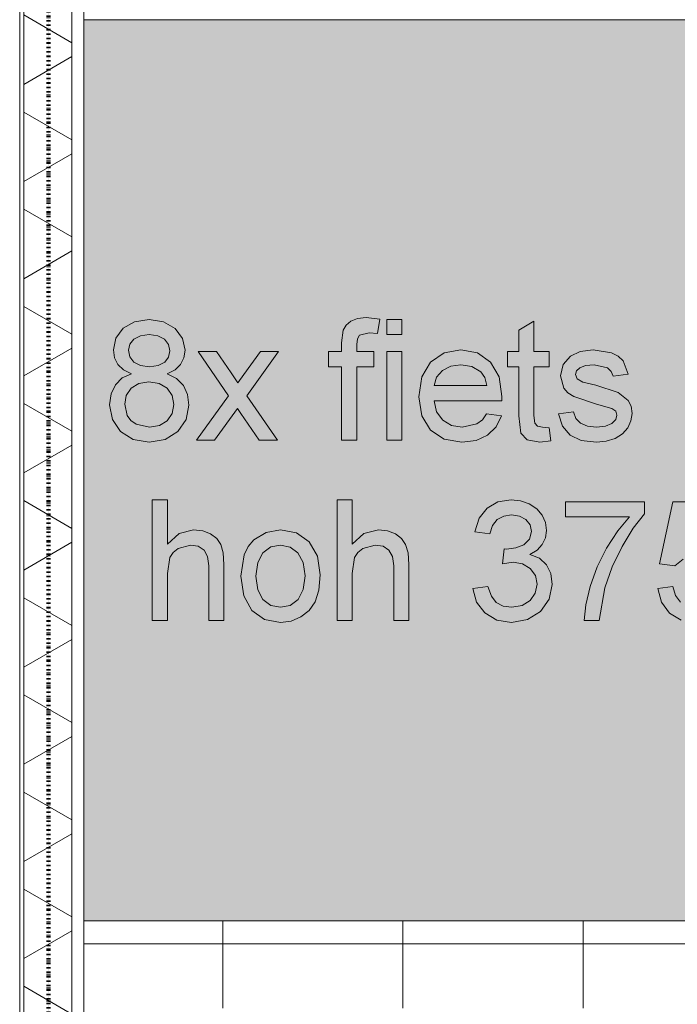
# Model space of a CAD drawing. Header units: millimetres. Extents: x -281 to 145437, y -16481 to 78869.
# Tile 106 of 256: x 4610 to 5705, y 30331 to 31970. Entities that reach past the tile are written whole.
import ezdxf

# ---------------------------------------------------------------- set-up
doc = ezdxf.new("R2010")
doc.units = ezdxf.units.MM
doc.linetypes.add('ARC FS 060 minutes', pattern=[7.2, 2.4, -1.6, 0, -1.6, 0, -1.6])
for name, color, linetype, lineweight in [('A--A23__Vloeren', 8, 'Continuous', 5), ('A--A2__Ruwbouw', 8, 'Continuous', 5), ('A--L$01A__Algemeen', 7, 'Continuous', 5), ('A--L21__Buitenwanden', 3, 'Continuous', 5), ('A--L90__Terrein', 7, 'Continuous', 5)]:
    doc.layers.add(name, color=color, linetype=linetype, lineweight=lineweight)

# ---------------------------------------------------------------- blocks, each defined once
blk = doc.blocks.new('65_GM_LIB_fire separation vertical_gen_arc - 060 minutes-2436626-L_80_ 11')
at = {"layer": 'A--L$01A__Algemeen', "linetype": 'ARC FS 060 minutes', "lineweight": 100}
blk.add_line((0, 0), (44095, 0), dxfattribs=at)
blk = doc.blocks.new('TBR-B-INS-BR-ARC-R25_rvt-1-L_80_ 11')
at = {"layer": 'A--L$01A__Algemeen', "color": 124, "linetype": 'ARC FS 060 minutes', "lineweight": 100, "rotation": 269.9999999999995}
blk.add_blockref('65_GM_LIB_fire separation vertical_gen_arc - 060 minutes-2436626-L_80_ 11', (4658, 56530), dxfattribs=at)
blk = doc.blocks.new('NLRS_90_PA_LB_fietsvak dubbellaags_gen_cpz - NLRS_72_21_01_fietsvak 8x hoh 375-48998500-L_80_ 11')
at = {"layer": 'A--L90__Terrein'}
blk.add_hatch(color=256, dxfattribs=at).paths.add_polyline_path([(1900, 0), (1900, 1500), (0, 1500), (0, 0), (1758.1, 0)])
for p, q in [((1900, 1500), (0, 1500)), ((108.6, 1000.9), (84.3, 997.3)), ((108.6, 1000.9), (84.3, 997.3)), ((132.9, 997.2), (108.6, 1000.9)), ((132.9, 997.2), (108.6, 1000.9)), ((455.5, 1002.6), (444.6, 998.3)), ((455.5, 1002.6), (444.6, 998.3)), ((469.9, 1004.1), (455.5, 1002.6)), ((469.9, 1004.1), (455.5, 1002.6)), ((492.8, 1001.3), (469.9, 1004.1)), ((492.8, 1001.3), (469.9, 1004.1)), ((489.1, 977.8), (492.8, 1001.3)), ((489.1, 977.8), (492.8, 1001.3)), ((529.6, 1000.9), (504.4, 1000.9)), ((504.4, 1000.9), (504.4, 975.8)), ((529.6, 1000.9), (504.4, 1000.9)), ((504.4, 1000.9), (504.4, 975.8)), ((529.6, 975.8), (529.6, 1000.9)), ((529.6, 975.8), (529.6, 1000.9)), ((65.4, 986.4), (53.3, 970.2)), ((65.4, 986.4), (53.3, 970.2)), ((84.3, 997.3), (65.4, 986.4)), ((84.3, 997.3), (65.4, 986.4)), ((152.1, 986.1), (132.9, 997.2)), ((152.1, 986.1), (132.9, 997.2)), ((164.4, 969.6), (152.1, 986.1)), ((164.4, 969.6), (152.1, 986.1)), ((431.7, 983.4), (429.1, 962.4)), ((431.7, 983.4), (429.1, 962.4)), ((436.8, 991.7), (431.7, 983.4)), ((436.8, 991.7), (431.7, 983.4)), ((444.6, 998.3), (436.8, 991.7)), ((444.6, 998.3), (436.8, 991.7)), ((749.3, 998.2), (724.2, 983.4)), ((749.3, 998.2), (724.2, 983.4)), ((724.2, 983.4), (724.2, 947.5)), ((724.2, 983.4), (724.2, 947.5)), ((749.3, 947.5), (749.3, 998.2)), ((749.3, 947.5), (749.3, 998.2)), ((53.3, 970.2), (49.2, 950.5)), ((53.3, 970.2), (49.2, 950.5)), ((76.6, 959.7), (83.4, 968.1)), ((76.6, 959.7), (83.4, 968.1)), ((83.4, 968.1), (94.3, 973.9)), ((83.4, 968.1), (94.3, 973.9)), ((94.3, 973.9), (108.9, 975.8)), ((94.3, 973.9), (108.9, 975.8)), ((108.9, 975.8), (123.4, 973.8)), ((108.9, 975.8), (123.4, 973.8)), ((123.4, 973.8), (134.3, 968)), ((123.4, 973.8), (134.3, 968)), ((134.3, 968), (141.1, 959.2)), ((134.3, 968), (141.1, 959.2)), ((168.5, 949.9), (164.4, 969.6)), ((168.5, 949.9), (164.4, 969.6)), ((454.2, 959.2), (455.4, 968.8)), ((454.2, 959.2), (455.4, 968.8)), ((455.4, 968.8), (458.8, 974.8)), ((455.4, 968.8), (458.8, 974.8)), ((458.8, 974.8), (474.7, 978.9)), ((458.8, 974.8), (474.7, 978.9)), ((474.7, 978.9), (489.1, 977.8)), ((474.7, 978.9), (489.1, 977.8)), ((504.4, 975.8), (529.6, 975.8)), ((504.4, 975.8), (529.6, 975.8)), ((49.2, 950.5), (51.1, 937.4)), ((49.2, 950.5), (51.1, 937.4)), ((74.4, 949.8), (76.6, 959.7)), ((74.4, 949.8), (76.6, 959.7)), ((141.1, 959.2), (143.4, 948.7)), ((141.1, 959.2), (143.4, 948.7)), ((429.1, 962.4), (429.1, 947.5)), ((429.1, 962.4), (429.1, 947.5)), ((454.2, 947.5), (454.2, 959.2)), ((454.2, 947.5), (454.2, 959.2)), ((627.8, 950.7), (599.7, 945.6)), ((627.8, 950.7), (599.7, 945.6)), ((655.1, 945.6), (627.8, 950.7)), ((655.1, 945.6), (627.8, 950.7)), ((847.7, 950.7), (826, 947.6)), ((847.7, 950.7), (826, 947.6)), ((878.2, 945.8), (847.7, 950.7)), ((878.2, 945.8), (847.7, 950.7)), ((51.1, 937.4), (56.7, 926.3)), ((51.1, 937.4), (56.7, 926.3)), ((76.6, 938.8), (74.4, 949.8)), ((76.6, 938.8), (74.4, 949.8)), ((83.3, 930.1), (76.6, 938.8)), ((83.3, 930.1), (76.6, 938.8)), ((141.2, 938.5), (134.6, 930)), ((141.2, 938.5), (134.6, 930)), ((143.4, 948.7), (141.2, 938.5)), ((143.4, 948.7), (141.2, 938.5)), ((161.2, 926.2), (166.7, 937.1)), ((161.2, 926.2), (166.7, 937.1)), ((166.7, 937.1), (168.5, 949.9)), ((166.7, 937.1), (168.5, 949.9)), ((220.7, 947.5), (190.5, 947.5)), ((190.5, 947.5), (241, 874.2)), ((220.7, 947.5), (190.5, 947.5)), ((190.5, 947.5), (241, 874.2)), ((245.1, 912.2), (220.7, 947.5)), ((245.1, 912.2), (220.7, 947.5)), ((294.1, 947.5), (266.3, 909.2)), ((294.1, 947.5), (266.3, 909.2)), ((271.3, 874.2), (324.3, 947.5)), ((271.3, 874.2), (324.3, 947.5)), ((324.3, 947.5), (294.1, 947.5)), ((324.3, 947.5), (294.1, 947.5)), ((429.1, 947.5), (407.1, 947.5)), ((407.1, 947.5), (407.1, 922.4)), ((429.1, 947.5), (407.1, 947.5)), ((407.1, 947.5), (407.1, 922.4)), ((482.5, 947.5), (454.2, 947.5)), ((482.5, 947.5), (454.2, 947.5)), ((482.5, 922.4), (482.5, 947.5)), ((482.5, 922.4), (482.5, 947.5)), ((529.6, 947.5), (504.4, 947.5)), ((504.4, 947.5), (504.4, 800)), ((529.6, 947.5), (504.4, 947.5)), ((504.4, 947.5), (504.4, 800)), ((529.6, 800), (529.6, 947.5)), ((529.6, 800), (529.6, 947.5)), ((599.7, 945.6), (577.3, 930.2)), ((599.7, 945.6), (577.3, 930.2)), ((676.9, 930.2), (655.1, 945.6)), ((676.9, 930.2), (655.1, 945.6)), ((724.2, 947.5), (705.4, 947.5)), ((705.4, 947.5), (705.4, 922.4)), ((724.2, 947.5), (705.4, 947.5)), ((705.4, 947.5), (705.4, 922.4)), ((774.4, 947.5), (749.3, 947.5)), ((774.4, 947.5), (749.3, 947.5)), ((774.4, 922.4), (774.4, 947.5)), ((774.4, 922.4), (774.4, 947.5)), ((810.1, 940.2), (797.8, 925.9)), ((810.1, 940.2), (797.8, 925.9)), ((826, 947.6), (810.1, 940.2)), ((826, 947.6), (810.1, 940.2)), ((889.6, 940), (878.2, 945.8)), ((889.6, 940), (878.2, 945.8)), ((897.6, 932.4), (889.6, 940)), ((897.6, 932.4), (889.6, 940)), ((56.7, 926.3), (66.1, 917.3)), ((56.7, 926.3), (66.1, 917.3)), ((94.2, 924.3), (83.3, 930.1)), ((94.2, 924.3), (83.3, 930.1)), ((109.2, 922.4), (94.2, 924.3)), ((109.2, 922.4), (94.2, 924.3)), ((123.8, 924.3), (109.2, 922.4)), ((123.8, 924.3), (109.2, 922.4)), ((134.6, 930), (123.8, 924.3)), ((134.6, 930), (123.8, 924.3)), ((152, 917.3), (161.2, 926.2)), ((152, 917.3), (161.2, 926.2)), ((407.1, 922.4), (429.1, 922.4)), ((407.1, 922.4), (429.1, 922.4)), ((429.1, 922.4), (429.1, 800)), ((429.1, 922.4), (429.1, 800)), ((454.2, 800), (454.2, 922.4)), ((454.2, 922.4), (482.5, 922.4)), ((454.2, 800), (454.2, 922.4)), ((454.2, 922.4), (482.5, 922.4)), ((577.3, 930.2), (562.7, 905.5)), ((577.3, 930.2), (562.7, 905.5)), ((596.8, 916.2), (610.8, 923.2)), ((596.8, 916.2), (610.8, 923.2)), ((610.8, 923.2), (627.7, 925.6)), ((610.8, 923.2), (627.7, 925.6)), ((627.7, 925.6), (646.1, 922.6)), ((627.7, 925.6), (646.1, 922.6)), ((646.1, 922.6), (660.8, 913.8)), ((646.1, 922.6), (660.8, 913.8)), ((691.2, 905.6), (676.9, 930.2)), ((691.2, 905.6), (676.9, 930.2)), ((705.4, 922.4), (724.2, 922.4)), ((705.4, 922.4), (724.2, 922.4)), ((724.2, 922.4), (724.2, 840.5)), ((724.2, 922.4), (724.2, 840.5)), ((749.3, 841.2), (749.3, 922.4)), ((749.3, 922.4), (774.4, 922.4)), ((749.3, 841.2), (749.3, 922.4)), ((749.3, 922.4), (774.4, 922.4)), ((797.8, 925.9), (793.3, 907.2)), ((797.8, 925.9), (793.3, 907.2)), ((820.2, 915.7), (825.6, 920.8)), ((820.2, 915.7), (825.6, 920.8)), ((825.6, 920.8), (835.2, 924.4)), ((825.6, 920.8), (835.2, 924.4)), ((835.2, 924.4), (849.6, 925.6)), ((835.2, 924.4), (849.6, 925.6)), ((849.6, 925.6), (871.7, 920.6)), ((849.6, 925.6), (871.7, 920.6)), ((871.7, 920.6), (878, 914.6)), ((871.7, 920.6), (878, 914.6)), ((906.3, 909.9), (897.6, 932.4)), ((906.3, 909.9), (897.6, 932.4)), ((64, 903.7), (52.5, 892.4)), ((64, 903.7), (52.5, 892.4)), ((79.6, 910.7), (64, 903.7)), ((79.6, 910.7), (64, 903.7)), ((66.1, 917.3), (79.6, 910.7)), ((66.1, 917.3), (79.6, 910.7)), ((139, 910.7), (152, 917.3)), ((139, 910.7), (152, 917.3)), ((154.4, 902.7), (139, 910.7)), ((154.4, 902.7), (139, 910.7)), ((165.7, 891), (154.4, 902.7)), ((165.7, 891), (154.4, 902.7)), ((256.5, 895.6), (245.1, 912.2)), ((256.5, 895.6), (245.1, 912.2)), ((266.3, 909.2), (256.5, 895.6)), ((266.3, 909.2), (256.5, 895.6)), ((562.7, 905.5), (557.8, 872.5)), ((562.7, 905.5), (557.8, 872.5)), ((582.9, 891), (587.1, 905.2)), ((582.9, 891), (587.1, 905.2)), ((587.1, 905.2), (596.8, 916.2)), ((587.1, 905.2), (596.8, 916.2)), ((660.8, 913.8), (667.4, 904.3)), ((660.8, 913.8), (667.4, 904.3)), ((667.4, 904.3), (670.8, 891)), ((667.4, 904.3), (670.8, 891)), ((695.9, 872.7), (691.2, 905.6)), ((695.9, 872.7), (691.2, 905.6)), ((793.3, 907.2), (798.9, 886.9)), ((793.3, 907.2), (798.9, 886.9)), ((818.4, 909.7), (820.2, 915.7)), ((818.4, 909.7), (820.2, 915.7)), ((821.4, 902.4), (818.4, 909.7)), ((821.4, 902.4), (818.4, 909.7)), ((830.7, 896.9), (821.4, 902.4)), ((830.7, 896.9), (821.4, 902.4)), ((878, 914.6), (881.2, 906.7)), ((878, 914.6), (881.2, 906.7)), ((881.2, 906.7), (906.3, 909.9)), ((881.2, 906.7), (906.3, 909.9)), ((52.5, 892.4), (45.3, 877.4)), ((52.5, 892.4), (45.3, 877.4)), ((70.7, 874.7), (78.7, 886.7)), ((70.7, 874.7), (78.7, 886.7)), ((78.7, 886.7), (91.4, 894.7)), ((78.7, 886.7), (91.4, 894.7)), ((91.4, 894.7), (108.3, 897.3)), ((91.4, 894.7), (108.3, 897.3)), ((108.3, 897.3), (125.5, 894.6)), ((108.3, 897.3), (125.5, 894.6)), ((125.5, 894.6), (138.7, 886.5)), ((125.5, 894.6), (138.7, 886.5)), ((138.7, 886.5), (146.9, 874.3)), ((138.7, 886.5), (146.9, 874.3)), ((172.5, 876), (165.7, 891)), ((172.5, 876), (165.7, 891)), ((670.8, 891), (582.9, 891)), ((670.8, 891), (582.9, 891)), ((798.9, 886.9), (805.8, 878.7)), ((798.9, 886.9), (805.8, 878.7)), ((852.4, 891.5), (830.7, 896.9)), ((852.4, 891.5), (830.7, 896.9)), ((889.2, 879.7), (852.4, 891.5)), ((889.2, 879.7), (852.4, 891.5)), ((45.3, 877.4), (43, 859.2)), ((45.3, 877.4), (43, 859.2)), ((68.1, 860), (70.7, 874.7)), ((68.1, 860), (70.7, 874.7)), ((146.9, 874.3), (149.7, 859.3)), ((146.9, 874.3), (149.7, 859.3)), ((174.8, 858.5), (172.5, 876)), ((174.8, 858.5), (172.5, 876)), ((241, 874.2), (187.4, 800)), ((241, 874.2), (187.4, 800)), ((322.4, 800), (271.3, 874.2)), ((322.4, 800), (271.3, 874.2)), ((557.8, 872.5), (562.6, 840.6)), ((557.8, 872.5), (562.6, 840.6)), ((695.8, 865.9), (695.9, 872.7)), ((695.8, 865.9), (695.9, 872.7)), ((805.8, 878.7), (815.4, 872.6)), ((805.8, 878.7), (815.4, 872.6)), ((815.4, 872.6), (853.2, 860.3)), ((815.4, 872.6), (853.2, 860.3)), ((906.3, 866.3), (889.2, 879.7)), ((906.3, 866.3), (889.2, 879.7)), ((43, 859.2), (47.5, 834.7)), ((43, 859.2), (47.5, 834.7)), ((72.3, 841.1), (68.1, 860)), ((72.3, 841.1), (68.1, 860)), ((149.7, 859.3), (147, 844.4)), ((149.7, 859.3), (147, 844.4)), ((170.3, 834.5), (174.8, 858.5)), ((170.3, 834.5), (174.8, 858.5)), ((217.6, 800), (255.8, 852.7)), ((217.6, 800), (255.8, 852.7)), ((255.8, 852.7), (261.4, 844.6)), ((255.8, 852.7), (261.4, 844.6)), ((587.3, 847.1), (582.9, 865.9)), ((582.9, 865.9), (695.8, 865.9)), ((587.3, 847.1), (582.9, 865.9)), ((582.9, 865.9), (695.8, 865.9)), ((853.2, 860.3), (879, 853.1)), ((853.2, 860.3), (879, 853.1)), ((879, 853.1), (885.3, 848.2)), ((879, 853.1), (885.3, 848.2)), ((911, 856.5), (906.3, 866.3)), ((911, 856.5), (906.3, 866.3)), ((912.5, 844.5), (911, 856.5)), ((912.5, 844.5), (911, 856.5)), ((78.1, 833), (72.3, 841.1)), ((78.1, 833), (72.3, 841.1)), ((147, 844.4), (139, 832.5)), ((147, 844.4), (139, 832.5)), ((261.4, 844.6), (292.1, 800)), ((261.4, 844.6), (292.1, 800)), ((562.6, 840.6), (577.1, 816.8)), ((562.6, 840.6), (577.1, 816.8)), ((597.4, 833.3), (587.3, 847.1)), ((597.4, 833.3), (587.3, 847.1)), ((670.5, 843.9), (663.5, 834)), ((670.5, 843.9), (663.5, 834)), ((695.2, 840.8), (670.5, 843.9)), ((695.2, 840.8), (670.5, 843.9)), ((686.3, 822.3), (695.2, 840.8)), ((686.3, 822.3), (695.2, 840.8)), ((724.2, 840.5), (727.2, 812)), ((724.2, 840.5), (727.2, 812)), ((750.6, 828.3), (749.3, 841.2)), ((750.6, 828.3), (749.3, 841.2)), ((815.2, 847.1), (790.1, 843.9)), ((815.2, 847.1), (790.1, 843.9)), ((790.1, 843.9), (797, 823.5)), ((790.1, 843.9), (797, 823.5)), ((819.2, 836.3), (815.2, 847.1)), ((819.2, 836.3), (815.2, 847.1)), ((826.9, 828.4), (819.2, 836.3)), ((826.9, 828.4), (819.2, 836.3)), ((885.3, 848.2), (887.4, 841.8)), ((885.3, 848.2), (887.4, 841.8)), ((887.4, 841.8), (885.3, 834.4)), ((887.4, 841.8), (885.3, 834.4)), ((910.7, 832.1), (912.5, 844.5)), ((910.7, 832.1), (912.5, 844.5)), ((47.5, 834.7), (61.1, 814.7)), ((47.5, 834.7), (61.1, 814.7)), ((87.1, 827), (78.1, 833)), ((87.1, 827), (78.1, 833)), ((109.1, 822), (87.1, 827)), ((109.1, 822), (87.1, 827)), ((126.2, 824.6), (109.1, 822)), ((126.2, 824.6), (109.1, 822)), ((139, 832.5), (126.2, 824.6)), ((139, 832.5), (126.2, 824.6)), ((156.7, 814.6), (170.3, 834.5)), ((156.7, 814.6), (170.3, 834.5)), ((611.9, 824.8), (597.4, 833.3)), ((611.9, 824.8), (597.4, 833.3)), ((629.7, 822), (611.9, 824.8)), ((629.7, 822), (611.9, 824.8)), ((654.3, 827.2), (629.7, 822)), ((654.3, 827.2), (629.7, 822)), ((663.5, 834), (654.3, 827.2)), ((663.5, 834), (654.3, 827.2)), ((672.1, 808.4), (686.3, 822.3)), ((672.1, 808.4), (686.3, 822.3)), ((754.9, 823.7), (750.6, 828.3)), ((754.9, 823.7), (750.6, 828.3)), ((763.5, 822), (754.9, 823.7)), ((763.5, 822), (754.9, 823.7)), ((774.4, 820.9), (763.5, 822)), ((774.4, 820.9), (763.5, 822)), ((777.6, 799.3), (774.4, 820.9)), ((777.6, 799.3), (774.4, 820.9)), ((797, 823.5), (809.3, 808.7)), ((797, 823.5), (809.3, 808.7)), ((838.3, 823.6), (826.9, 828.4)), ((838.3, 823.6), (826.9, 828.4)), ((853.5, 822), (838.3, 823.6)), ((853.5, 822), (838.3, 823.6)), ((868.5, 823.5), (853.5, 822)), ((868.5, 823.5), (853.5, 822)), ((879.1, 827.9), (868.5, 823.5)), ((879.1, 827.9), (868.5, 823.5)), ((885.3, 834.4), (879.1, 827.9)), ((885.3, 834.4), (879.1, 827.9)), ((896.4, 810.5), (905.3, 820.5)), ((896.4, 810.5), (905.3, 820.5)), ((905.3, 820.5), (910.7, 832.1)), ((905.3, 820.5), (910.7, 832.1)), ((61.1, 814.7), (82.1, 801.3)), ((61.1, 814.7), (82.1, 801.3)), ((135.7, 801.3), (156.7, 814.6)), ((135.7, 801.3), (156.7, 814.6)), ((577.1, 816.8), (599.8, 801.8)), ((577.1, 816.8), (599.8, 801.8)), ((653, 799.7), (672.1, 808.4)), ((653, 799.7), (672.1, 808.4)), ((727.2, 812), (737.7, 801)), ((727.2, 812), (737.7, 801)), ((809.3, 808.7), (827.8, 799.8)), ((809.3, 808.7), (827.8, 799.8)), ((869.6, 798.4), (884.2, 803)), ((869.6, 798.4), (884.2, 803)), ((884.2, 803), (896.4, 810.5)), ((884.2, 803), (896.4, 810.5)), ((82.1, 801.3), (108.9, 796.9)), ((82.1, 801.3), (108.9, 796.9)), ((108.9, 796.9), (135.7, 801.3)), ((108.9, 796.9), (135.7, 801.3)), ((187.4, 800), (217.6, 800)), ((187.4, 800), (217.6, 800)), ((292.1, 800), (322.4, 800)), ((292.1, 800), (322.4, 800)), ((429.1, 800), (454.2, 800)), ((429.1, 800), (454.2, 800)), ((504.4, 800), (529.6, 800)), ((504.4, 800), (529.6, 800)), ((599.8, 801.8), (629.2, 796.9)), ((599.8, 801.8), (629.2, 796.9)), ((629.2, 796.9), (653, 799.7)), ((629.2, 796.9), (653, 799.7)), ((737.7, 801), (758.8, 796.9)), ((737.7, 801), (758.8, 796.9)), ((758.8, 796.9), (777.6, 799.3)), ((758.8, 796.9), (777.6, 799.3)), ((827.8, 799.8), (853.1, 796.9)), ((827.8, 799.8), (853.1, 796.9)), ((853.1, 796.9), (869.6, 798.4)), ((853.1, 796.9), (869.6, 798.4)), ((139.1, 700.9), (114, 700.9)), ((114, 700.9), (114, 500)), ((139.1, 627), (139.1, 700.9)), ((446.7, 700.9), (421.6, 700.9)), ((421.6, 700.9), (421.6, 500)), ((446.7, 627), (446.7, 700.9)), ((689.3, 697.4), (671.3, 686.9)), ((711.2, 700.9), (689.3, 697.4)), ((727, 699.2), (711.2, 700.9)), ((741.5, 694), (727, 699.2)), ((753.8, 685.9), (741.5, 694)), ((933.3, 697.8), (801.5, 697.8)), ((801.5, 697.8), (801.5, 672.7)), ((933.3, 677.5), (933.3, 697.8)), ((980.4, 697.8), (958.4, 594.2)), ((1077.7, 697.8), (980.4, 697.8)), ((671.3, 686.9), (658.2, 670.1)), ((688.2, 668), (699, 673.8)), ((699, 673.8), (712.1, 675.8)), ((712.1, 675.8), (725.3, 673.9)), ((725.3, 673.9), (735.8, 668)), ((762.7, 675.2), (753.8, 685.9)), ((768.2, 662.9), (762.7, 675.2)), ((801.5, 672.7), (908.2, 672.7)), ((908.2, 672.7), (888.6, 649.1)), ((914.5, 653.7), (933.3, 677.5)), ((658.2, 670.1), (650.8, 647.5)), ((675.9, 644.4), (680.3, 658.1)), ((680.3, 658.1), (688.2, 668)), ((735.8, 668), (742.7, 659.2)), ((742.7, 659.2), (744.9, 648.4)), ((770.1, 649.9), (768.2, 662.9)), ((158.7, 644.8), (139.1, 627)), ((182.8, 650.7), (158.7, 644.8)), ((197.9, 649.1), (182.8, 650.7)), ((211, 644.2), (197.9, 649.1)), ((221.2, 636.6), (211, 644.2)), ((303.4, 646.6), (283.2, 634.4)), ((327.5, 650.7), (303.4, 646.6)), ((353.9, 645.7), (327.5, 650.7)), ((374.9, 630.8), (353.9, 645.7)), ((466.3, 644.8), (446.7, 627)), ((490.4, 650.7), (466.3, 644.8)), ((505.6, 649.1), (490.4, 650.7)), ((518.6, 644.2), (505.6, 649.1)), ((528.9, 636.6), (518.6, 644.2)), ((650.8, 647.5), (675.9, 644.4)), ((744.9, 648.4), (741.8, 635.4)), ((768.3, 637.7), (770.1, 649.9)), ((888.6, 649.1), (870.2, 620.7)), ((895.9, 623.4), (914.5, 653.7)), ((156.9, 620), (177.5, 625.6)), ((177.5, 625.6), (190.5, 623.5)), ((190.5, 623.5), (200.1, 617.3)), ((228.1, 626.4), (221.2, 636.6)), ((232, 612.5), (228.1, 626.4)), ((273.7, 623.2), (266.9, 609.3)), ((283.2, 634.4), (273.7, 623.2)), ((311.4, 622.4), (327.5, 625.6)), ((327.5, 625.6), (343.4, 622.3)), ((388.7, 607.1), (374.9, 630.8)), ((464.5, 620), (485.1, 625.6)), ((485.1, 625.6), (498.1, 623.5)), ((498.1, 623.5), (507.8, 617.3)), ((535.7, 626.4), (528.9, 636.6)), ((539.6, 612.5), (535.7, 626.4)), ((732.3, 626.2), (718.8, 620.8)), ((741.8, 635.4), (732.3, 626.2)), ((754.5, 617.3), (763.1, 626.7)), ((763.1, 626.7), (768.3, 637.7)), ((879.5, 589.5), (895.9, 623.4)), ((143.2, 604.8), (148.6, 613.4)), ((148.6, 613.4), (156.9, 620)), ((200.1, 617.3), (206.1, 606.5)), ((206.1, 606.5), (208.1, 590.8)), ((233.2, 593.4), (232, 612.5)), ((266.9, 609.3), (261.5, 573.8)), ((289.5, 596.5), (298.2, 612.7)), ((298.2, 612.7), (311.4, 622.4)), ((343.4, 622.3), (356.5, 612.6)), ((356.5, 612.6), (365.3, 596.7)), ((393.3, 575.8), (388.7, 607.1)), ((450.8, 604.8), (456.3, 613.4)), ((456.3, 613.4), (464.5, 620)), ((507.8, 617.3), (513.8, 606.5)), ((513.8, 606.5), (515.8, 590.8)), ((540.9, 593.4), (539.6, 612.5)), ((699.8, 619.3), (697, 594.2)), ((703.8, 619), (699.8, 619.3)), ((718.8, 620.8), (703.8, 619)), ((742.5, 610.1), (754.5, 617.3)), ((758.2, 603.7), (742.5, 610.1)), ((870.2, 620.7), (854.4, 589.3)), ((139.1, 578.4), (143.2, 604.8)), ((208.1, 590.8), (208.1, 500)), ((233.2, 500), (233.2, 593.4)), ((286.6, 573.8), (289.5, 596.5)), ((365.3, 596.7), (368.2, 574.6)), ((446.7, 578.4), (450.8, 604.8)), ((515.8, 590.8), (515.8, 500)), ((540.9, 500), (540.9, 593.4)), ((697, 594.2), (714.6, 596.9)), ((714.6, 596.9), (730.4, 594.4)), ((730.4, 594.4), (743.1, 586.6)), ((769.9, 592.9), (758.2, 603.7)), ((777.1, 578.2), (769.9, 592.9)), ((958.4, 594.2), (983.5, 591)), ((983.5, 591), (997.6, 602.4)), ((139.1, 500), (139.1, 578.4)), ((261.5, 573.8), (266.1, 540.9)), ((289.5, 551.1), (286.6, 573.8)), ((368.2, 574.6), (365.3, 551.4)), ((391.3, 550.5), (393.3, 575.8)), ((446.7, 500), (446.7, 578.4)), ((743.1, 586.6), (751.6, 575)), ((751.6, 575), (754.4, 560.7)), ((779.5, 560.2), (777.1, 578.2)), ((854.4, 589.3), (842.8, 556.7)), ((867.3, 554.6), (879.5, 589.5)), ((754.4, 560.7), (751.5, 545.6)), ((774.7, 535.8), (779.5, 560.2)), ((266.1, 540.9), (279.7, 516.7)), ((298.2, 534.9), (289.5, 551.1)), ((365.3, 551.4), (356.6, 535)), ((385.2, 531.1), (391.3, 550.5)), ((672.7, 556.5), (647.6, 553.4)), ((647.6, 553.4), (653.8, 530.7)), ((678.4, 540.7), (672.7, 556.5)), ((751.5, 545.6), (743, 533.1)), ((842.8, 556.7), (835.6, 525.9)), ((858, 500), (867.3, 554.6)), ((980.4, 556.5), (955.3, 553.4)), ((955.3, 553.4), (961.4, 530.3)), ((985, 541.4), (980.4, 556.5)), ((993, 530.6), (985, 541.4)), ((311.4, 525.2), (298.2, 534.9)), ((327.5, 522), (311.4, 525.2)), ((343.5, 525.2), (327.5, 522)), ((356.6, 535), (343.5, 525.2)), ((375.2, 516.7), (385.2, 531.1)), ((653.8, 530.7), (667.6, 512.6)), ((686.6, 530.1), (678.4, 540.7)), ((697.9, 524), (686.6, 530.1)), ((729.7, 524.8), (712.5, 522)), ((743, 533.1), (729.7, 524.8)), ((760.3, 515.3), (774.7, 535.8)), ((835.6, 525.9), (832.8, 500)), ((961.4, 530.3), (974.9, 512.3)), ((279.7, 516.7), (300.8, 501.8)), ((361.5, 505.9), (375.2, 516.7)), ((667.6, 512.6), (687.4, 500.8)), ((712.5, 522), (697.9, 524)), ((738.5, 501.5), (760.3, 515.3)), ((974.9, 512.3), (994.5, 500.7)), ((114, 500), (139.1, 500)), ((208.1, 500), (233.2, 500)), ((300.8, 501.8), (327.5, 496.9)), ((327.5, 496.9), (345.2, 499.1)), ((345.2, 499.1), (361.5, 505.9)), ((421.6, 500), (446.7, 500)), ((515.8, 500), (540.9, 500)), ((687.4, 500.8), (711.6, 496.9)), ((711.6, 496.9), (738.5, 501.5)), ((832.8, 500), (858, 500)), ((0, 0), (1900, 0))]:
    blk.add_line(p, q, dxfattribs=at)

msp = doc.modelspace()

# ---------------------------------------------------------------- hatches: boundary and pattern name
at = {"layer": 'A--A23__Vloeren'}
h = msp.add_hatch(dxfattribs=at)
h.set_pattern_fill('FP_213', color=256, style=0, pattern_type=2)
h.set_pattern_definition([(0, (7648.04, 36431.46), (0, 300), []), (90, (7648.04, 36431.46), (-300, 2e-14), [])])
h.paths.add_polyline_path([(4717, 12483), (5950.5, 12483), (5951.5, 12545), (5952.7, 12547.8), (5958, 12550), (6045.5, 12549), (6048.3, 12547.8), (6050.5, 12542.5), (6050.5, 12483), (9400, 12483), (9400, 12700), (8817, 12700), (8817, 15700), (8900, 15700), (8900, 16450), (8817, 16450), (8817, 21700), (9400, 21700), (9400, 22808.8), (8817, 22808.8), (8817, 28808.8), (9400, 28808.8), (9400, 29700), (8817, 29700), (8817, 35700), (9400, 35700), (9400, 36900), (8817, 36900), (8817, 42900), (9400, 42900), (9400, 43913), (8817, 43913), (8817, 49288), (9400, 49288), (9400, 50010), (8817, 50010), (8817, 55260), (9400, 55260), (9400, 56200), (10717, 56200), (10717, 56540), (9140, 56540), (9140, 56717), (8110, 56717), (8110, 56712), (8045, 56712), (8046, 56715.5), (8060, 56715.5), (8060, 56717), (8039.4, 56717), (8039, 56715), (6800.2, 56715.5), (6800, 56717), (6780, 56717), (6780, 56715.5), (6794, 56714.7), (6795, 56712), (6730, 56712), (6731, 56715.5), (6730, 56715.5), (6730, 56717), (4717, 56717), (4717, 55445), (6617, 55445), (6617, 52070), (4717, 52070), (4717, 51845), (6617, 51845), (6617, 48470), (4717, 48470), (4717, 48245), (6617, 48245), (6617, 44870), (4717, 44870), (4717, 44645), (6617, 44645), (6617, 41270), (4717, 41270), (4717, 41045), (6617, 41045), (6617, 37670), (4717, 37670), (4717, 37445), (6617, 37445), (6617, 34070), (4717, 34070), (4717, 33845), (6617, 33845), (6617, 30470), (4717, 30470), (4717, 30325), (6617, 30325), (6617, 26950), (4717, 26950), (4717, 26645), (6617, 26645), (6617, 23270), (4717, 23270), (4717, 23045), (6617, 23045), (6617, 19670), (4717, 19670), (4717, 19445), (6617, 19445), (6617, 16070), (4717, 16069.5), (4717, 15800), (6617, 15800), (6617, 12800), (4717, 12800), (4717, 12580.7)])
h.paths.add_polyline_path([(6044.8, 12483), (6045.5, 12483), (6044.8, 12544.3), (6043, 12545), (5956.2, 12544.3), (5955.5, 12542.5), (5956.2, 12483), (5996, 12483)])
h.paths.add_polyline_path([(5996, 15950), (5956.2, 15950.7), (5952.7, 15952.2), (5950.5, 15957.5), (5951.5, 16045), (5952.7, 16047.8), (5958, 16050), (6045.5, 16049), (6048.3, 16047.8), (6050.5, 16042.5), (6049.8, 15955.7), (6048.3, 15952.2), (6043, 15950)])
h.paths.add_polyline_path([(6043, 15955), (6044.8, 15955.7), (6045.5, 15957.5), (6044.8, 16044.3), (6043, 16045), (5956.2, 16044.3), (5955.5, 16042.5), (5956.2, 15955.7), (5958, 15955), (5996, 15955)])
h.paths.add_polyline_path([(6700.3, 18554.3), (6674, 18557.8), (6656.5, 18566.2), (6644.1, 18581), (6637.2, 18601.4), (6662.4, 18604.6), (6666.3, 18593.8), (6675, 18585.5), (6685.4, 18581.1), (6700.6, 18579.5), (6716.7, 18581.4), (6726.2, 18585.4), (6732.5, 18591.8), (6734.6, 18599.3), (6731, 18606.9), (6726.2, 18610.6), (6699.5, 18618), (6662.5, 18630.1), (6652.9, 18636.2), (6646, 18644.4), (6640.4, 18664.7), (6644.9, 18683.4), (6657.2, 18697.7), (6673.2, 18705.1), (6696.7, 18707.9), (6725.3, 18703.2), (6736.8, 18697.4), (6744.8, 18689.9), (6753.4, 18667.4), (6728.3, 18664.2), (6725.1, 18672.1), (6718.8, 18678.1), (6694.8, 18682.9), (6682.3, 18681.9), (6672.7, 18678.3), (6667.3, 18673.1), (6665.5, 18667.2), (6668.5, 18659.9), (6677.9, 18654.4), (6700.3, 18648.7), (6736.4, 18637.2), (6753.5, 18623.8), (6758.6, 18610.6), (6759.3, 18599.3), (6757.9, 18589.6), (6752.4, 18577.9), (6743.5, 18567.9), (6731.4, 18560.5), (6715.7, 18555.8), (6700.6, 18554.4)])
h.paths.add_polyline_path([(5958, 19550), (5952.7, 19552.2), (5950.5, 19557.5), (5951.5, 19645), (5952.7, 19647.8), (5958, 19650), (6045.5, 19649), (6048.3, 19647.8), (6050.5, 19642.5), (6049.8, 19555.7), (6048.3, 19552.2), (6043, 19550), (5996, 19550)])
h.paths.add_polyline_path([(6043, 19555), (6044.8, 19555.7), (6045.5, 19557.5), (6044.8, 19644.3), (6043, 19645), (5956.2, 19644.3), (5955.5, 19642.5), (5956.2, 19555.7), (5958, 19555), (5996, 19555)])
h.paths.add_polyline_path([(6700.3, 22154.3), (6674, 22157.8), (6656.5, 22166.2), (6644.1, 22181), (6637.2, 22201.4), (6662.5, 22204.2), (6666.3, 22193.8), (6675, 22185.5), (6685.4, 22181.1), (6700.6, 22179.5), (6716, 22181.1), (6726.2, 22185.4), (6732.5, 22191.8), (6734.6, 22199.3), (6732.5, 22205.7), (6726.2, 22210.6), (6699.5, 22218), (6662.5, 22230.1), (6652.9, 22236.2), (6646, 22244.4), (6640.4, 22264.7), (6644.9, 22283.4), (6657.2, 22297.7), (6673.2, 22305.1), (6696.7, 22307.9), (6725.3, 22303.2), (6736.8, 22297.4), (6744.8, 22289.9), (6753.4, 22267.4), (6728.3, 22264.2), (6725.1, 22272.1), (6718.8, 22278.1), (6694.8, 22282.9), (6682.3, 22281.9), (6672.7, 22278.3), (6667.3, 22273.1), (6665.5, 22267.2), (6668.5, 22259.9), (6677.9, 22254.4), (6700.3, 22248.7), (6736.4, 22237.2), (6753.5, 22223.8), (6758.6, 22210.6), (6759.3, 22199.3), (6757.9, 22189.6), (6752.4, 22177.9), (6743.5, 22167.9), (6731.4, 22160.5), (6715.7, 22155.8), (6700.3, 22154.3)])
h.paths.add_polyline_path([(5996, 23150), (5956.2, 23150.7), (5952.7, 23152.2), (5950.5, 23157.5), (5951.5, 23245), (5952.7, 23247.8), (5958, 23250), (6045.5, 23249), (6048.3, 23247.8), (6050.5, 23242.5), (6049.8, 23155.7), (6048.3, 23152.2), (6043, 23150)])
h.paths.add_polyline_path([(5996, 23155), (6044.8, 23155.7), (6045.5, 23157.5), (6044.8, 23244.3), (6043, 23245), (5956.2, 23244.3), (5955.5, 23242.5), (5956.2, 23155.7), (5958, 23155)])
h.paths.add_polyline_path([(6700.3, 25754.3), (6674, 25757.8), (6656.5, 25766.2), (6644.1, 25781), (6637.2, 25801.4), (6662.5, 25804.2), (6666.3, 25793.8), (6675, 25785.5), (6685.4, 25781.1), (6700.6, 25779.5), (6716, 25781.1), (6726.2, 25785.4), (6732.5, 25791.8), (6734.6, 25799.3), (6732.5, 25805.7), (6726.2, 25810.6), (6699.5, 25818), (6662.5, 25830.1), (6652.9, 25836.2), (6646, 25844.4), (6640.4, 25864.7), (6644.9, 25883.4), (6657.2, 25897.7), (6673.2, 25905.1), (6696.7, 25907.9), (6728.4, 25901.7), (6736.8, 25897.4), (6744.8, 25889.9), (6753.4, 25867.4), (6728.3, 25864.2), (6725.1, 25872.1), (6718.8, 25878.1), (6694.8, 25882.9), (6682.3, 25881.9), (6672.7, 25878.3), (6667.3, 25873.1), (6665.5, 25867.2), (6668.5, 25859.9), (6677.9, 25854.4), (6700.3, 25848.7), (6736.4, 25837.2), (6753.5, 25823.8), (6758.6, 25810.6), (6759.3, 25799.3), (6757.9, 25789.6), (6752.4, 25777.9), (6743.5, 25767.9), (6731.4, 25760.5), (6715.7, 25755.8), (6700.3, 25754.3)])
h.paths.add_polyline_path([(6043, 26750), (5956.2, 26750.7), (5952.7, 26752.2), (5950.5, 26757.5), (5951.5, 26845), (5952.7, 26847.8), (5958, 26850), (6045.5, 26849), (6048.3, 26847.8), (6050.5, 26842.5), (6049.8, 26755.7), (6048.3, 26752.2), (6044.8, 26750.7)])
h.paths.add_polyline_path([(6043, 26755), (6044.8, 26755.7), (6045.5, 26757.5), (6044.8, 26844.3), (6043, 26845), (5956.2, 26844.3), (5955.5, 26842.5), (5956.2, 26755.7), (5958, 26755), (5996, 26755)])
h.paths.add_polyline_path([(6700.3, 29434.4), (6674, 29437.8), (6656.5, 29446.3), (6644.1, 29461), (6637.2, 29481.5), (6662.5, 29484.2), (6666.3, 29473.9), (6675, 29465.6), (6685.4, 29461.1), (6700.6, 29459.5), (6716, 29461.1), (6726.2, 29465.5), (6732.5, 29471.9), (6734.6, 29479.4), (6732.5, 29485.8), (6726.2, 29490.7), (6699.5, 29498.1), (6662.5, 29510.1), (6652.9, 29516.3), (6646, 29524.5), (6640.4, 29544.7), (6644.9, 29563.4), (6657.2, 29577.7), (6673.2, 29585.2), (6696.7, 29587.9), (6725.3, 29583.3), (6736.8, 29577.5), (6744.8, 29570), (6753.4, 29547.4), (6728.3, 29544.3), (6725.1, 29552.2), (6718.8, 29558.1), (6694.8, 29563), (6682.3, 29561.9), (6672.7, 29558.4), (6667.3, 29553.2), (6665.5, 29547.3), (6668.5, 29540), (6677.9, 29534.4), (6700.3, 29528.8), (6736.4, 29517.3), (6753.5, 29503.9), (6758.6, 29490.7), (6759.3, 29479.4), (6757.9, 29469.7), (6752.4, 29458), (6743.5, 29448), (6731.4, 29440.6), (6715.7, 29435.8), (6700.3, 29434.4)])
h.paths.add_polyline_path([(5958, 30350), (5952.7, 30352.2), (5950.5, 30357.5), (5951.5, 30445), (5952.7, 30447.8), (5958, 30450), (6045.5, 30449), (6048.3, 30447.8), (6050.5, 30442.5), (6049.8, 30355.7), (6048.3, 30352.2), (6043, 30350), (5996, 30350)])
h.paths.add_polyline_path([(5996, 30355), (6044.8, 30355.7), (6045.5, 30357.5), (6044.8, 30444.3), (6043, 30445), (5956.2, 30444.3), (5955.5, 30442.5), (5956.2, 30355.7), (5958, 30355)])
h.paths.add_polyline_path([(6700.3, 32954.3), (6674, 32957.8), (6656.5, 32966.2), (6644.1, 32981), (6637.2, 33001.4), (6662.5, 33004.2), (6666.3, 32993.8), (6675, 32985.5), (6685.4, 32981.1), (6700.6, 32979.5), (6716, 32981.1), (6726.2, 32985.4), (6732.5, 32991.8), (6734.6, 32999.3), (6732.5, 33005.7), (6726.2, 33010.6), (6699.5, 33018), (6662.5, 33030.1), (6652.9, 33036.2), (6646, 33044.4), (6640.4, 33064.7), (6644.9, 33083.4), (6657.2, 33097.7), (6673.2, 33105.1), (6696.7, 33107.9), (6725.3, 33103.2), (6736.8, 33097.4), (6744.8, 33089.9), (6753.4, 33067.4), (6728.3, 33064.2), (6725.1, 33072.1), (6718.8, 33078.1), (6694.8, 33082.9), (6682.3, 33081.9), (6672.7, 33078.3), (6667.3, 33073.1), (6665.5, 33067.2), (6668.5, 33059.9), (6677.9, 33054.4), (6700.3, 33048.7), (6736.4, 33037.2), (6753.5, 33023.8), (6758.6, 33010.6), (6759.3, 32999.3), (6757.9, 32989.6), (6752.4, 32977.9), (6743.5, 32967.9), (6731.4, 32960.5), (6715.7, 32955.8), (6700.3, 32954.3)])
h.paths.add_polyline_path([(5958, 33950), (5952.7, 33952.2), (5950.5, 33957.5), (5951.5, 34045), (5952.7, 34047.8), (5958, 34050), (6045.5, 34049), (6048.3, 34047.8), (6050.5, 34042.5), (6049.8, 33955.7), (6048.3, 33952.2), (6043, 33950), (5996, 33950)])
h.paths.add_polyline_path([(6043, 33955), (6044.8, 33955.7), (6045.5, 33957.5), (6044.8, 34044.3), (6043, 34045), (5956.2, 34044.3), (5955.5, 34042.5), (5956.2, 33955.7), (5958, 33955), (5996, 33955)])
h.paths.add_polyline_path([(6700.3, 36554.3), (6674, 36557.8), (6656.5, 36566.2), (6644.1, 36581), (6637.2, 36601.4), (6662.5, 36604.2), (6666.3, 36593.8), (6675, 36585.5), (6685.4, 36581.1), (6700.6, 36579.5), (6716, 36581.1), (6726.2, 36585.4), (6732.5, 36591.8), (6734.6, 36599.3), (6732.5, 36605.7), (6726.2, 36610.6), (6699.5, 36618), (6662.5, 36630.1), (6652.9, 36636.2), (6646, 36644.4), (6640.4, 36664.7), (6644.9, 36683.4), (6657.2, 36697.7), (6673.2, 36705.1), (6696.7, 36707.9), (6725.3, 36703.2), (6736.8, 36697.4), (6744.8, 36689.9), (6753.4, 36667.4), (6728.3, 36664.2), (6725.1, 36672.1), (6718.8, 36678.1), (6694.8, 36682.9), (6682.3, 36681.9), (6672.7, 36678.3), (6667.3, 36673.1), (6665.5, 36667.2), (6668.5, 36659.9), (6677.9, 36654.4), (6700.3, 36648.7), (6736.4, 36637.2), (6753.5, 36623.8), (6758.6, 36610.6), (6759.3, 36599.3), (6757.9, 36589.6), (6752.4, 36577.9), (6743.5, 36567.9), (6731.4, 36560.5), (6715.7, 36555.8), (6700.3, 36554.3)])
h.paths.add_polyline_path([(5996, 37550), (5956.2, 37550.7), (5952.7, 37552.2), (5950.5, 37557.5), (5951.5, 37645), (5952.7, 37647.8), (5958, 37650), (6045.5, 37649), (6048.3, 37647.8), (6050.5, 37642.5), (6049.8, 37555.7), (6048.3, 37552.2), (6043, 37550)])
h.paths.add_polyline_path([(6043, 37555), (6044.8, 37555.7), (6045.5, 37557.5), (6044.8, 37644.3), (6043, 37645), (5956.2, 37644.3), (5955.5, 37642.5), (5956.2, 37555.7), (5958, 37555), (5996, 37555)])
h.paths.add_polyline_path([(6700.3, 40154.3), (6674, 40157.8), (6656.5, 40166.2), (6644.1, 40181), (6637.2, 40201.4), (6662.5, 40204.2), (6666.3, 40193.8), (6675, 40185.5), (6685.4, 40181.1), (6700.6, 40179.5), (6716, 40181.1), (6726.2, 40185.4), (6732.5, 40191.8), (6734.6, 40199.3), (6732.5, 40205.7), (6726.2, 40210.6), (6699.5, 40218), (6662.5, 40230.1), (6652.9, 40236.2), (6646, 40244.4), (6640.4, 40264.7), (6644.9, 40283.4), (6657.2, 40297.7), (6673.2, 40305.1), (6696.7, 40307.9), (6725.3, 40303.2), (6736.8, 40297.4), (6744.8, 40289.9), (6753.4, 40267.4), (6728.3, 40264.2), (6725.1, 40272.1), (6718.8, 40278.1), (6694.8, 40282.9), (6682.3, 40281.9), (6672.7, 40278.3), (6667.3, 40273.1), (6665.5, 40267.2), (6668.5, 40259.9), (6677.9, 40254.4), (6700.3, 40248.7), (6736.4, 40237.2), (6753.5, 40223.8), (6758.6, 40210.6), (6759.3, 40199.3), (6757.9, 40189.6), (6752.4, 40177.9), (6743.5, 40167.9), (6731.4, 40160.5), (6715.7, 40155.8), (6700.6, 40154.4)])
h.paths.add_polyline_path([(5958, 41150), (5952.7, 41152.2), (5950.5, 41157.5), (5951.5, 41245), (5952.7, 41247.8), (5958, 41250), (6045.5, 41249), (6048.3, 41247.8), (6050.5, 41242.5), (6049.8, 41155.7), (6048.3, 41152.2), (6043, 41150), (5996, 41150)])
h.paths.add_polyline_path([(5958, 41155), (6044.8, 41155.7), (6045.5, 41157.5), (6044.8, 41244.3), (6043, 41245), (5956.2, 41244.3), (5955.5, 41242.5), (5956.2, 41155.7)])
h.paths.add_polyline_path([(6700.3, 43754.3), (6674, 43757.8), (6656.5, 43766.2), (6644.1, 43781), (6637.2, 43801.4), (6662.5, 43804.2), (6666.3, 43793.8), (6675, 43785.5), (6685.4, 43781.1), (6700.6, 43779.5), (6716, 43781.1), (6726.2, 43785.4), (6732.5, 43791.8), (6734.6, 43799.3), (6732.5, 43805.7), (6726.2, 43810.6), (6699.5, 43818), (6662.5, 43830.1), (6652.9, 43836.2), (6646, 43844.4), (6640.4, 43864.7), (6644.9, 43883.4), (6657.2, 43897.7), (6673.2, 43905.1), (6696.7, 43907.9), (6725.3, 43903.2), (6736.8, 43897.4), (6744.8, 43889.9), (6753.4, 43867.4), (6728.3, 43864.2), (6725.1, 43872.1), (6718.8, 43878.1), (6694.8, 43882.9), (6682.3, 43881.9), (6672.7, 43878.3), (6667.3, 43873.1), (6665.5, 43867.2), (6668.5, 43859.9), (6677.9, 43854.4), (6700.3, 43848.7), (6736.4, 43837.2), (6753.5, 43823.8), (6758.6, 43810.6), (6759.3, 43799.3), (6757.9, 43789.6), (6752.4, 43777.9), (6743.5, 43767.9), (6731.4, 43760.5), (6715.7, 43755.8), (6700.3, 43754.3)])
h.paths.add_polyline_path([(5988.6, 44750), (5956.2, 44750.7), (5952.7, 44752.2), (5950.5, 44757.5), (5951.5, 44845), (5952.7, 44847.8), (5958, 44850), (6045.5, 44849), (6048.3, 44847.8), (6050.5, 44842.5), (6049.8, 44755.7), (6048.3, 44752.2), (6043, 44750), (5996, 44750)])
h.paths.add_polyline_path([(5988, 44755), (6044.8, 44755.7), (6045.5, 44757.5), (6044.8, 44844.3), (6043, 44845), (5956.2, 44844.3), (5955.5, 44842.5), (5956.2, 44755.7), (5958, 44755)])
h.paths.add_polyline_path([(6700.3, 47354.3), (6674, 47357.8), (6656.5, 47366.2), (6644.1, 47381), (6637.2, 47401.4), (6662.5, 47404.2), (6666.3, 47393.8), (6675, 47385.5), (6685.4, 47381.1), (6700.6, 47379.5), (6716, 47381.1), (6726.2, 47385.4), (6732.5, 47391.8), (6734.6, 47399.3), (6732.5, 47405.7), (6726.2, 47410.6), (6699.5, 47418), (6662.5, 47430.1), (6652.9, 47436.2), (6646, 47444.4), (6640.4, 47464.7), (6644.9, 47483.4), (6657.2, 47497.7), (6673.2, 47505.1), (6696.7, 47507.9), (6725.3, 47503.2), (6736.8, 47497.4), (6744.8, 47489.9), (6753.4, 47467.4), (6728.3, 47464.2), (6725.1, 47472.1), (6718.8, 47478.1), (6694.8, 47482.9), (6682.3, 47481.9), (6672.7, 47478.3), (6667.3, 47473.1), (6665.5, 47467.2), (6668.5, 47459.9), (6677.9, 47454.4), (6700.3, 47448.7), (6736.4, 47437.2), (6753.5, 47423.8), (6758.6, 47410.6), (6759.3, 47399.3), (6757.9, 47389.6), (6752.4, 47377.9), (6743.5, 47367.9), (6731.4, 47360.5), (6715.7, 47355.8), (6700.3, 47354.3)])
h.paths.add_polyline_path([(6043, 48350), (5956.2, 48350.7), (5952.7, 48352.2), (5950.5, 48357.5), (5951.5, 48445), (5952.7, 48447.8), (5958, 48450), (6045.5, 48449), (6048.3, 48447.8), (6050.5, 48442.5), (6049.8, 48355.7), (6048.3, 48352.2), (6044.8, 48350.7)])
h.paths.add_polyline_path([(5958, 48355), (6044.8, 48355.7), (6045.5, 48357.5), (6044.8, 48444.3), (6043, 48445), (5956.2, 48444.3), (5955.5, 48442.5), (5956.2, 48355.7)])
h.paths.add_polyline_path([(6700.3, 50954.3), (6673.9, 50957.8), (6656.5, 50966.2), (6644.1, 50981), (6637.2, 51001.4), (6662.5, 51004.2), (6666.3, 50993.8), (6675, 50985.5), (6685.4, 50981.1), (6700.6, 50979.5), (6716, 50981.1), (6726.2, 50985.4), (6732.5, 50991.8), (6734.6, 50999.3), (6732.5, 51005.7), (6726.2, 51010.6), (6699.5, 51018), (6662.5, 51030.1), (6652.9, 51036.2), (6646, 51044.4), (6640.4, 51064.7), (6644.9, 51083.4), (6657.2, 51097.7), (6673.2, 51105.1), (6696.7, 51107.9), (6725.3, 51103.2), (6736.8, 51097.4), (6744.8, 51089.9), (6753.4, 51067.4), (6728.3, 51064.2), (6725.1, 51072.1), (6718.8, 51078.1), (6694.8, 51082.9), (6682.3, 51081.9), (6672.7, 51078.3), (6667.3, 51073.1), (6665.5, 51067.2), (6668.5, 51059.9), (6677.9, 51054.4), (6700.3, 51048.7), (6736.4, 51037.2), (6753.5, 51023.8), (6758.6, 51010.6), (6759.3, 50999.3), (6757.9, 50989.6), (6752.4, 50977.9), (6743.5, 50967.9), (6731.4, 50960.5), (6715.7, 50955.8), (6700.6, 50954.4)])
h.paths.add_polyline_path([(5996, 51950), (5956.2, 51950.7), (5952.7, 51952.2), (5950.5, 51957.5), (5951.5, 52045), (5952.7, 52047.8), (5958, 52050), (6044.8, 52049.3), (6048.3, 52047.8), (6050.5, 52042.5), (6049.5, 51955), (6048.3, 51952.2), (6043, 51950)])
h.paths.add_polyline_path([(6043, 51955), (6044.8, 51955.7), (6045.5, 51957.5), (6044.8, 52044.3), (6043, 52045), (5956.2, 52044.3), (5955.5, 52042.5), (5956.2, 51955.7), (5958, 51955), (5996, 51955)])
h.paths.add_polyline_path([(6700.3, 54554.4), (6674, 54557.8), (6656.5, 54566.2), (6644.1, 54581), (6637.2, 54601.4), (6662.5, 54604.2), (6666.3, 54593.8), (6675, 54585.5), (6685.4, 54581.1), (6700.6, 54579.5), (6716, 54581.1), (6726.2, 54585.4), (6732.5, 54591.9), (6734.6, 54599.3), (6732.5, 54605.7), (6726.2, 54610.6), (6699.5, 54618), (6662.5, 54630.1), (6652.9, 54636.2), (6646, 54644.4), (6640.4, 54664.7), (6644.9, 54683.4), (6657.2, 54697.7), (6673.2, 54705.1), (6696.7, 54707.9), (6725.3, 54703.2), (6736.8, 54697.4), (6744.8, 54689.9), (6753.4, 54667.4), (6728.3, 54664.2), (6725.1, 54672.1), (6718.8, 54678.1), (6694.8, 54682.9), (6682.3, 54681.9), (6672.7, 54678.3), (6667.3, 54673.2), (6665.5, 54667.2), (6668.5, 54659.9), (6677.9, 54654.4), (6700.3, 54648.8), (6736.4, 54637.2), (6753.5, 54623.8), (6758.6, 54610.6), (6759.3, 54599.3), (6757.9, 54589.6), (6752.4, 54577.9), (6743.5, 54567.9), (6731.4, 54560.5), (6715.7, 54555.8), (6700.3, 54554.4)])
h.paths.add_polyline_path([(5996, 55550), (5956.2, 55550.7), (5952.7, 55552.1), (5950.5, 55557.5), (5951.5, 55645), (5952.7, 55647.8), (5958, 55650), (6044.8, 55649.2), (6048.3, 55647.8), (6050.5, 55642.5), (6049.5, 55555), (6048.3, 55552.1), (6043, 55550)])
h.paths.add_polyline_path([(6043, 55555), (6044.8, 55555.7), (6045.5, 55557.5), (6044.8, 55644.2), (6043, 55645), (5956.2, 55644.2), (5955.5, 55642.5), (5956.2, 55555.7), (5958, 55555), (5996, 55555)])
h.paths.add_polyline_path([(6720, 56677), (6717, 56677), (6717, 56712), (6720, 56712)])
at = {"layer": 'A--A2__Ruwbouw'}
h = msp.add_hatch(dxfattribs=at)
h.set_pattern_fill('FP_124', color=256, angle=60, style=0, pattern_type=2)
h.set_pattern_definition([(150, (4717, 34506.5), (-70, -121.2436), []), (210, (4717, 34506.5), (70, -121.2436), [])])
h.paths.add_polyline_path([(4617, 12483), (4697, 12483), (4697, 56530), (4617, 56530), (4617, 12580.7)])

# ---------------------------------------------------------------- linework, layer by layer
at = {"layer": 'A--L21__Buitenwanden', "color": 11, "lineweight": 9}
msp.add_line((4610.3, 11340), (4610.3, 63050), dxfattribs=at)
at = {"layer": 'A--L21__Buitenwanden'}
for p, q in [((4617, 56530), (4617, 12383)), ((4697, 56530), (4697, 12483)), ((4717, 12483), (4717, 56530))]:
    msp.add_line(p, q, dxfattribs=at)

# ---------------------------------------------------------------- block references
at = {"lineweight": 5}
msp.add_blockref('TBR-B-INS-BR-ARC-R25_rvt-1-L_80_ 11', (0, 0), dxfattribs=at)
at = {"layer": 'A--L90__Terrein'}
msp.add_blockref('NLRS_90_PA_LB_fietsvak dubbellaags_gen_cpz - NLRS_72_21_01_fietsvak 8x hoh 375-48998500-L_80_ 11', (4717, 30470), dxfattribs=at)

doc.saveas('drawing.dxf')
